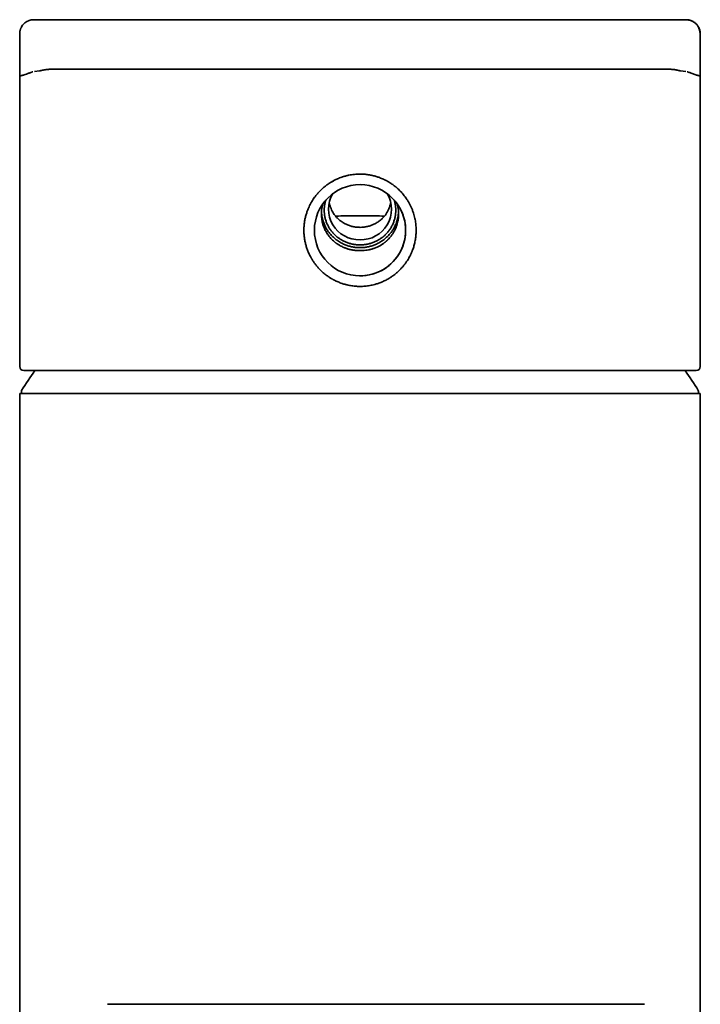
# Model space of a CAD drawing. Header units: millimetres. Extents: x 8 to 960, y 12 to 1994.
# Tile 19 of 24: x 449 to 498, y 1893 to 1963. Entities that reach past the tile are written whole.
import ezdxf

# ---------------------------------------------------------------- set-up
doc = ezdxf.new("R2010")
doc.units = ezdxf.units.MM

msp = doc.modelspace()

# ---------------------------------------------------------------- linework, layer by layer
at = {"color": 7, "linetype": 'Continuous', "lineweight": 35}
for p, q in [((450.077, 1962.792), (451.387, 1962.792)), ((495.276, 1962.792), (496.566, 1962.792)), ((449.071, 1961.792), (449.071, 1938.092)), ((449.074, 1961.792), (449.075, 1961.792)), ((497.571, 1938.092), (497.571, 1961.792)), ((450.117, 1959.093), (450.489, 1959.148)), ((496.164, 1959.149), (496.532, 1959.093)), ((471.506, 1951.355), (471.272, 1951.224)), ((473.326, 1951.792), (473.325, 1951.792)), ((473.459, 1951.037), (473.325, 1951.042)), ((475.973, 1949.676), (475.938, 1949.724)), ((472.182, 1943.962), (472.352, 1943.914)), ((449.071, 1936.154), (449.071, 1756.154)), ((497.571, 1936.154), (449.071, 1936.154)), ((497.571, 1799.404), (497.571, 1936.154))]:
    msp.add_line(p, q, dxfattribs=at)
msp.add_circle((473.325, 1947.792), 3.25, dxfattribs=at)
for centre, radius, start, end in [((473.264, 1949.293), 2.179, 149.42839, 271.58404), ((473.383, 1949.294), 2.18, 268.44561, 30.56482), ((473.325, 1947.792), 3.25, 269.51094, 35.42069), ((449.371, 1938.092), 0.3, 180, 270), ((497.271, 1938.092), 0.3, 270, 0), ((473.321, 1921.454), 28.358, 144.81721, 148.23381), ((473.321, 1921.454), 28.358, 31.76619, 35.18517), ((449.339, 1936.304), 0.15, 148.23381, 270), ((497.304, 1936.304), 0.15, 270, 31.76619)]:
    msp.add_arc(centre, radius, start, end, dxfattribs=at)
for points, knots in [([(450.072, 1962.792), (450.037, 1962.791), (449.971, 1962.788), (449.881, 1962.773), (449.807, 1962.754), (449.748, 1962.735), (449.696, 1962.716), (449.616, 1962.681), (449.506, 1962.62), (449.379, 1962.52), (449.274, 1962.4), (449.21, 1962.297), (449.172, 1962.221), (449.148, 1962.167), (449.122, 1962.099), (449.097, 1962.012), (449.077, 1961.908), (449.073, 1961.832), (449.072, 1961.792)], [0, 0, 0, 0, 0.06679, 0.125392, 0.17431, 0.212618, 0.245529, 0.278952, 0.381422, 0.484249, 0.586972, 0.685186, 0.715372, 0.750276, 0.797096, 0.855223, 0.923496, 1, 1, 1, 1]), ([(451.387, 1962.792), (451.396, 1962.792), (451.413, 1962.792), (451.475, 1962.792), (451.564, 1962.792), (451.681, 1962.792), (451.827, 1962.792), (451.998, 1962.792), (452.191, 1962.792), (452.405, 1962.792), (452.643, 1962.792), (452.905, 1962.792), (453.198, 1962.792), (453.52, 1962.792), (453.875, 1962.792), (454.255, 1962.792), (454.66, 1962.792), (455.089, 1962.792), (455.534, 1962.792), (455.992, 1962.792), (456.461, 1962.792), (456.948, 1962.792), (457.456, 1962.792), (457.993, 1962.792), (458.559, 1962.792), (459.155, 1962.792), (459.77, 1962.792), (460.402, 1962.792), (461.052, 1962.792), (461.706, 1962.792), (462.36, 1962.792), (463.013, 1962.792), (463.679, 1962.792), (464.356, 1962.792), (465.059, 1962.792), (465.785, 1962.792), (466.535, 1962.792), (467.292, 1962.792), (468.059, 1962.792), (468.833, 1962.792), (469.598, 1962.792), (470.352, 1962.792), (471.094, 1962.792), (471.839, 1962.792), (472.586, 1962.792), (473.35, 1962.792), (474.129, 1962.792), (474.921, 1962.792), (475.71, 1962.792), (476.496, 1962.792), (477.28, 1962.792), (478.044, 1962.792), (478.786, 1962.792), (479.507, 1962.792), (480.22, 1962.792), (480.926, 1962.792), (481.638, 1962.792), (482.354, 1962.792), (483.071, 1962.792), (483.775, 1962.792), (484.465, 1962.792), (485.142, 1962.792), (485.791, 1962.792), (486.412, 1962.792), (487.004, 1962.792), (487.581, 1962.792), (488.141, 1962.792), (488.696, 1962.792), (489.243, 1962.792), (489.779, 1962.792), (490.293, 1962.792), (490.785, 1962.792), (491.255, 1962.792), (491.694, 1962.792), (492.101, 1962.792), (492.478, 1962.792), (492.832, 1962.792), (493.164, 1962.792), (493.48, 1962.792), (493.777, 1962.792), (494.052, 1962.792), (494.301, 1962.792), (494.522, 1962.792), (494.715, 1962.792), (494.878, 1962.792), (495.011, 1962.792), (495.117, 1962.792), (495.196, 1962.792), (495.252, 1962.792), (495.268, 1962.792), (495.276, 1962.792)], [0, 0, 0, 0, 0.0116825, 0.0233407, 0.0349898, 0.0466452, 0.0583222, 0.0700177, 0.0810199, 0.0920065, 0.1029903, 0.113984, 0.1250006, 0.1366869, 0.1483471, 0.1599964, 0.1716501, 0.1833235, 0.1950153, 0.2060155, 0.2170013, 0.2279853, 0.2389804, 0.2499995, 0.2616808, 0.2733384, 0.2849875, 0.2966434, 0.3083214, 0.3200117, 0.3310083, 0.3419925, 0.3529772, 0.3639751, 0.3749991, 0.3866783, 0.3983347, 0.4099837, 0.4216404, 0.4333202, 0.4450129, 0.456011, 0.4669959, 0.4779805, 0.4889776, 0.5, 0.5116847, 0.5233441, 0.5349935, 0.5466481, 0.5583233, 0.5700174, 0.5810193, 0.5920058, 0.6029897, 0.6139838, 0.625001, 0.6366874, 0.6483477, 0.659997, 0.6716507, 0.683324, 0.6950158, 0.706016, 0.7170018, 0.7279858, 0.738981, 0.75, 0.7616813, 0.7733388, 0.7849879, 0.7966439, 0.8083219, 0.8200123, 0.831009, 0.8419933, 0.8529779, 0.8639757, 0.8749995, 0.886678, 0.8983341, 0.9099829, 0.9216399, 0.9333202, 0.9450155, 0.9560159, 0.9670018, 0.9779859, 0.988981, 1, 1, 1, 1]), ([(497.559, 1961.792), (497.557, 1961.832), (497.554, 1961.911), (497.531, 1962.022), (497.501, 1962.123), (497.461, 1962.219), (497.416, 1962.306), (497.367, 1962.381), (497.315, 1962.448), (497.252, 1962.516), (497.164, 1962.59), (497.061, 1962.657), (496.947, 1962.712), (496.828, 1962.755), (496.698, 1962.785), (496.606, 1962.79), (496.559, 1962.792)], [0, 0, 0, 0, 0.076987, 0.15009, 0.217657, 0.278561, 0.348244, 0.404086, 0.450884, 0.509618, 0.582602, 0.669731, 0.743942, 0.824835, 0.910925, 1, 1, 1, 1]), ([(497.566, 1961.792), (497.571, 1961.792), (497.578, 1961.792), (497.561, 1961.792), (497.556, 1961.792)], [0, 0, 0, 0, 0.708889, 1, 1, 1, 1]), ([(449.827, 1959.018), (449.799, 1959.009), (449.744, 1958.989), (449.618, 1958.943), (449.521, 1958.91), (449.455, 1958.887)], [0, 0, 0, 0, 0.2498219, 0.4998173, 1, 1, 1, 1]), ([(449.947, 1959.06), (449.93, 1959.054), (449.896, 1959.043), (449.85, 1959.027), (449.827, 1959.018)], [0, 0, 0, 0, 0.499882, 1, 1, 1, 1]), ([(450.005, 1959.076), (449.998, 1959.076), (449.982, 1959.074), (449.959, 1959.065), (449.947, 1959.06)], [0, 0, 0, 0, 0.477224, 1, 1, 1, 1]), ([(450.011, 1959.077), (450.01, 1959.077), (450.008, 1959.077), (450.006, 1959.077), (450.005, 1959.076)], [0, 0, 0, 0, 0.500035, 1, 1, 1, 1]), ([(450.489, 1959.148), (450.49, 1959.149), (450.493, 1959.149), (450.496, 1959.15), (450.501, 1959.15), (450.507, 1959.151), (450.513, 1959.153), (450.52, 1959.154), (450.528, 1959.156), (450.536, 1959.157), (450.546, 1959.159), (450.556, 1959.161), (450.566, 1959.163), (450.577, 1959.165), (450.588, 1959.168), (450.597, 1959.17), (450.603, 1959.171), (450.605, 1959.171), (450.607, 1959.172), (450.608, 1959.172), (450.611, 1959.173), (450.623, 1959.175), (450.645, 1959.18), (450.666, 1959.184), (450.68, 1959.187), (450.684, 1959.188), (450.688, 1959.189), (450.693, 1959.19), (450.697, 1959.191), (450.706, 1959.193), (450.72, 1959.196), (450.742, 1959.201), (450.768, 1959.206), (450.796, 1959.212), (450.817, 1959.216), (450.83, 1959.219), (450.836, 1959.22), (450.842, 1959.221), (450.848, 1959.222), (450.853, 1959.223), (450.862, 1959.225), (450.887, 1959.229), (450.927, 1959.236), (450.978, 1959.242), (451.015, 1959.246), (451.034, 1959.248), (451.039, 1959.249), (451.044, 1959.249), (451.049, 1959.25), (451.054, 1959.25), (451.059, 1959.25), (451.064, 1959.251), (451.073, 1959.251), (451.085, 1959.252), (451.1, 1959.253), (451.113, 1959.254), (451.126, 1959.255), (451.137, 1959.255), (451.147, 1959.256), (451.156, 1959.256), (451.163, 1959.256), (451.17, 1959.257), (451.176, 1959.257), (451.181, 1959.257), (451.185, 1959.257), (451.206, 1959.258), (451.22, 1959.259), (451.233, 1959.26)], [0, 0, 0, 0, 0.004105, 0.009423, 0.015954, 0.023698, 0.032655, 0.042824, 0.053524, 0.065302, 0.078158, 0.092092, 0.107105, 0.12209, 0.138014, 0.154877, 0.159486, 0.162105, 0.164405, 0.166705, 0.169006, 0.178041, 0.214713, 0.261386, 0.267498, 0.27361, 0.279721, 0.285833, 0.291945, 0.297564, 0.324872, 0.35173, 0.391566, 0.430368, 0.468137, 0.476307, 0.484427, 0.492498, 0.500518, 0.507918, 0.513225, 0.53833, 0.603849, 0.67035, 0.729683, 0.735552, 0.741427, 0.747311, 0.753201, 0.759099, 0.765004, 0.770916, 0.776836, 0.795539, 0.81309, 0.829487, 0.844731, 0.858821, 0.871759, 0.881931, 0.891255, 0.899732, 0.907362, 0.914145, 0.92008, 0.925169, 1, 1, 1, 1]), ([(451.233, 1959.26), (451.242, 1959.26), (451.26, 1959.26), (451.323, 1959.26), (451.413, 1959.26), (451.532, 1959.26), (451.68, 1959.26), (451.852, 1959.26), (452.048, 1959.26), (452.264, 1959.26), (452.504, 1959.26), (452.769, 1959.26), (453.063, 1959.26), (453.388, 1959.26), (453.746, 1959.26), (454.129, 1959.26), (454.537, 1959.26), (454.97, 1959.26), (455.418, 1959.26), (455.879, 1959.26), (456.351, 1959.26), (456.843, 1959.26), (457.354, 1959.26), (457.894, 1959.26), (458.464, 1959.26), (459.065, 1959.26), (459.684, 1959.26), (460.321, 1959.26), (460.975, 1959.26), (461.632, 1959.26), (462.29, 1959.26), (462.949, 1959.26), (463.619, 1959.26), (464.301, 1959.26), (465.007, 1959.26), (465.738, 1959.26), (466.492, 1959.26), (467.256, 1959.26), (468.027, 1959.26), (468.805, 1959.26), (469.575, 1959.26), (470.333, 1959.26), (471.081, 1959.26), (471.831, 1959.26), (472.582, 1959.26), (473.084, 1959.26), (473.335, 1959.26)], [0, 0, 0, 0, 0.023343, 0.046687, 0.070032, 0.093376, 0.116719, 0.140061, 0.162068, 0.184074, 0.206079, 0.228083, 0.250087, 0.273424, 0.296761, 0.320097, 0.343432, 0.366767, 0.390101, 0.412101, 0.4341, 0.4561, 0.478099, 0.500097, 0.523429, 0.546761, 0.570092, 0.593423, 0.616753, 0.640083, 0.662079, 0.684074, 0.706069, 0.728065, 0.75006, 0.773388, 0.796716, 0.820044, 0.843373, 0.866701, 0.890029, 0.912023, 0.934017, 0.956012, 0.978006, 1, 1, 1, 1]), ([(473.335, 1959.26), (473.601, 1959.26), (474.133, 1959.26), (474.93, 1959.26), (475.725, 1959.26), (476.517, 1959.26), (477.305, 1959.26), (478.072, 1959.26), (478.819, 1959.26), (479.545, 1959.26), (480.264, 1959.26), (480.974, 1959.26), (481.69, 1959.26), (482.41, 1959.26), (483.132, 1959.26), (483.841, 1959.26), (484.536, 1959.26), (485.217, 1959.26), (485.87, 1959.26), (486.494, 1959.26), (487.091, 1959.26), (487.673, 1959.26), (488.237, 1959.26), (488.795, 1959.26), (489.346, 1959.26), (489.886, 1959.26), (490.404, 1959.26), (490.9, 1959.26), (491.373, 1959.26), (491.814, 1959.26), (492.224, 1959.26), (492.604, 1959.26), (492.962, 1959.26), (493.297, 1959.26), (493.615, 1959.26), (493.914, 1959.26), (494.192, 1959.26), (494.443, 1959.26), (494.666, 1959.26), (494.862, 1959.26), (495.026, 1959.26), (495.161, 1959.26), (495.267, 1959.26), (495.348, 1959.26), (495.405, 1959.26), (495.421, 1959.26), (495.429, 1959.26)], [0, 0, 0, 0, 0.023327, 0.046654, 0.0699811, 0.0933083, 0.1166356, 0.1399634, 0.1619587, 0.1839543, 0.2059499, 0.2279453, 0.2499404, 0.2732683, 0.2965963, 0.3199246, 0.3432531, 0.3665821, 0.3899117, 0.4119092, 0.4339072, 0.4559056, 0.4779041, 0.4999027, 0.5232344, 0.5465665, 0.5698991, 0.593232, 0.6165654, 0.6398993, 0.6619007, 0.6839029, 0.7059058, 0.727909, 0.7499126, 0.77325, 0.796588, 0.8199269, 0.8432668, 0.8666077, 0.8899498, 0.9119593, 0.9339697, 0.9559802, 0.9779905, 1, 1, 1, 1]), ([(495.429, 1959.26), (495.43, 1959.26), (495.431, 1959.26), (495.433, 1959.26), (495.435, 1959.26), (495.437, 1959.259), (495.44, 1959.259), (495.443, 1959.259), (495.445, 1959.259), (495.447, 1959.259), (495.449, 1959.259), (495.451, 1959.259), (495.452, 1959.258), (495.454, 1959.258), (495.456, 1959.258), (495.459, 1959.258), (495.464, 1959.258), (495.471, 1959.258), (495.479, 1959.257), (495.488, 1959.257), (495.499, 1959.256), (495.511, 1959.256), (495.525, 1959.255), (495.536, 1959.255), (495.543, 1959.254), (495.545, 1959.254), (495.546, 1959.254), (495.547, 1959.254), (495.547, 1959.254), (495.548, 1959.254), (495.549, 1959.254), (495.554, 1959.254), (495.564, 1959.253), (495.579, 1959.252), (495.592, 1959.251), (495.605, 1959.25), (495.617, 1959.249), (495.628, 1959.248), (495.639, 1959.247), (495.65, 1959.246), (495.66, 1959.245), (495.666, 1959.244), (495.671, 1959.244), (495.675, 1959.243), (495.679, 1959.243), (495.685, 1959.242), (495.691, 1959.241), (495.697, 1959.24), (495.712, 1959.238), (495.727, 1959.236), (495.744, 1959.234), (495.754, 1959.232), (495.763, 1959.23), (495.774, 1959.229), (495.784, 1959.227), (495.799, 1959.224), (495.817, 1959.221), (495.839, 1959.217), (495.862, 1959.212), (495.88, 1959.208), (495.895, 1959.205), (495.904, 1959.203), (495.914, 1959.201), (495.923, 1959.199), (495.932, 1959.197), (495.941, 1959.195), (495.951, 1959.193), (495.962, 1959.191), (495.972, 1959.188), (495.983, 1959.186), (495.995, 1959.183), (496.007, 1959.181), (496.018, 1959.178), (496.025, 1959.177), (496.031, 1959.175), (496.038, 1959.174), (496.045, 1959.172), (496.052, 1959.171), (496.06, 1959.169), (496.069, 1959.167), (496.079, 1959.165), (496.09, 1959.163), (496.101, 1959.161), (496.112, 1959.158), (496.122, 1959.156), (496.131, 1959.155), (496.139, 1959.153), (496.147, 1959.152), (496.153, 1959.15), (496.159, 1959.15), (496.163, 1959.149), (496.164, 1959.149)], [0, 0, 0, 0, 0.002681, 0.006767, 0.010303, 0.014474, 0.019297, 0.025055, 0.030649, 0.033715, 0.03673, 0.039693, 0.042604, 0.045463, 0.048269, 0.051024, 0.060608, 0.07122, 0.082861, 0.095531, 0.109229, 0.125485, 0.142986, 0.159415, 0.16695, 0.167807, 0.168667, 0.169529, 0.170393, 0.17126, 0.172129, 0.173001, 0.191238, 0.208466, 0.224683, 0.239891, 0.254089, 0.267277, 0.281524, 0.294368, 0.305809, 0.315848, 0.318764, 0.322501, 0.329768, 0.337052, 0.344352, 0.351668, 0.359001, 0.39962, 0.411804, 0.424032, 0.436741, 0.450634, 0.46489, 0.479509, 0.508429, 0.538674, 0.570244, 0.603139, 0.616425, 0.629915, 0.643609, 0.657075, 0.66906, 0.682216, 0.696543, 0.712042, 0.726925, 0.742748, 0.759511, 0.777215, 0.79586, 0.802932, 0.810941, 0.821563, 0.831899, 0.84195, 0.851715, 0.866483, 0.880546, 0.893905, 0.910984, 0.926753, 0.941211, 0.954358, 0.966194, 0.976542, 0.985626, 0.993445, 1, 1, 1, 1]), ([(496.641, 1959.077), (496.64, 1959.077), (496.638, 1959.077), (496.637, 1959.077), (496.636, 1959.077)], [0, 0, 0, 0, 0.499965, 1, 1, 1, 1]), ([(496.641, 1959.077), (496.649, 1959.076), (496.665, 1959.075), (496.688, 1959.065), (496.699, 1959.06)], [0, 0, 0, 0, 0.500064, 1, 1, 1, 1]), ([(496.819, 1959.019), (496.796, 1959.027), (496.751, 1959.043), (496.716, 1959.055), (496.699, 1959.06)], [0, 0, 0, 0, 0.500119, 1, 1, 1, 1]), ([(496.819, 1959.019), (496.856, 1959.006), (496.931, 1958.979), (497.06, 1958.933), (497.146, 1958.904), (497.189, 1958.889)], [0, 0, 0, 0, 0.3331513, 0.666527, 1, 1, 1, 1]), ([(449.455, 1958.887), (449.418, 1958.874), (449.342, 1958.849), (449.241, 1958.819), (449.153, 1958.797), (449.117, 1958.794), (449.099, 1958.792)], [0, 0, 0, 0, 0.250196, 0.500253, 0.750154, 1, 1, 1, 1]), ([(497.545, 1958.792), (497.527, 1958.794), (497.49, 1958.798), (497.403, 1958.821), (497.303, 1958.851), (497.227, 1958.876), (497.189, 1958.889)], [0, 0, 0, 0, 0.249847, 0.49975, 0.749806, 1, 1, 1, 1]), ([(470.728, 1950.834), (470.788, 1950.884), (470.911, 1950.985), (471.109, 1951.126), (471.25, 1951.211), (471.321, 1951.254)], [0, 0, 0, 0, 0.319756, 0.653028, 1, 1, 1, 1]), ([(471.321, 1951.254), (471.349, 1951.27), (471.408, 1951.303), (471.502, 1951.353), (471.609, 1951.406), (471.732, 1951.462), (471.871, 1951.52), (472.014, 1951.572), (472.118, 1951.606), (472.179, 1951.625), (472.206, 1951.632), (472.23, 1951.639), (472.252, 1951.646), (472.273, 1951.651), (472.359, 1951.675), (472.508, 1951.71), (472.718, 1951.748), (472.922, 1951.774), (473.124, 1951.789), (473.259, 1951.791), (473.326, 1951.792)], [0, 0, 0, 0, 0.04556, 0.096745, 0.153558, 0.215998, 0.29101, 0.370226, 0.434173, 0.448398, 0.461575, 0.473705, 0.484788, 0.494823, 0.503811, 0.61342, 0.713243, 0.808684, 0.905391, 1, 1, 1, 1]), ([(473.326, 1951.792), (473.385, 1951.792), (473.504, 1951.79), (473.683, 1951.778), (473.822, 1951.762), (473.922, 1951.748), (473.982, 1951.738), (474.045, 1951.727), (474.108, 1951.715), (474.173, 1951.702), (474.24, 1951.687), (474.311, 1951.669), (474.392, 1951.648), (474.488, 1951.62), (474.601, 1951.584), (474.727, 1951.54), (474.865, 1951.485), (475.002, 1951.425), (475.126, 1951.365), (475.2, 1951.326), (475.234, 1951.308)], [0, 0, 0, 0, 0.088484, 0.178602, 0.268483, 0.298402, 0.32919, 0.360848, 0.393378, 0.426782, 0.461061, 0.496218, 0.537369, 0.587957, 0.647982, 0.717445, 0.790364, 0.872964, 0.942842, 1, 1, 1, 1]), ([(475.234, 1951.308), (475.319, 1951.259), (475.485, 1951.165), (475.715, 1951.005), (475.856, 1950.889), (475.924, 1950.833)], [0, 0, 0, 0, 0.351314, 0.684572, 1, 1, 1, 1]), ([(472.317, 1943.922), (472.225, 1943.948), (472.035, 1944.002), (471.763, 1944.107), (471.575, 1944.194), (471.47, 1944.249), (471.437, 1944.266), (471.403, 1944.284), (471.37, 1944.303), (471.336, 1944.322), (471.29, 1944.349), (471.226, 1944.387), (471.142, 1944.44), (471.046, 1944.505), (470.94, 1944.581), (470.824, 1944.67), (470.7, 1944.773), (470.568, 1944.892), (470.422, 1945.038), (470.273, 1945.204), (470.13, 1945.383), (470.03, 1945.524), (469.964, 1945.624), (469.924, 1945.687), (469.887, 1945.748), (469.853, 1945.807), (469.821, 1945.864), (469.755, 1945.986), (469.663, 1946.176), (469.559, 1946.436), (469.476, 1946.693), (469.411, 1946.954), (469.364, 1947.219), (469.334, 1947.49), (469.323, 1947.754), (469.329, 1948.009), (469.35, 1948.259), (469.388, 1948.515), (469.445, 1948.777), (469.517, 1949.025), (469.601, 1949.256), (469.684, 1949.451), (469.773, 1949.634), (469.871, 1949.812), (469.977, 1949.984), (470.094, 1950.153), (470.216, 1950.311), (470.346, 1950.463), (470.468, 1950.593), (470.574, 1950.696), (470.659, 1950.774), (470.708, 1950.817), (470.728, 1950.834)], [0, 0, 0, 0, 0.03301, 0.067828, 0.099968, 0.104282, 0.10862, 0.112982, 0.117368, 0.121778, 0.126212, 0.135877, 0.147323, 0.160551, 0.17556, 0.192352, 0.210925, 0.23128, 0.253417, 0.281938, 0.308248, 0.332347, 0.341211, 0.349732, 0.357913, 0.365752, 0.37325, 0.380407, 0.413587, 0.44566, 0.47663, 0.5065, 0.53781, 0.569061, 0.600255, 0.628178, 0.656728, 0.686358, 0.717068, 0.748862, 0.775082, 0.801515, 0.821924, 0.8452, 0.871343, 0.89135, 0.915991, 0.939971, 0.96026, 0.977557, 0.990804, 1, 1, 1, 1]), ([(475.924, 1950.833), (476.013, 1950.753), (476.191, 1950.593), (476.43, 1950.323), (476.615, 1950.074), (476.755, 1949.854), (476.86, 1949.67), (476.954, 1949.48), (477.038, 1949.286), (477.131, 1949.037), (477.22, 1948.731), (477.289, 1948.37), (477.325, 1948.01), (477.328, 1947.656), (477.301, 1947.31), (477.248, 1946.988), (477.173, 1946.685), (477.102, 1946.47), (477.047, 1946.325), (477.016, 1946.248), (476.983, 1946.172), (476.948, 1946.095), (476.911, 1946.019), (476.861, 1945.919), (476.791, 1945.792), (476.695, 1945.634), (476.607, 1945.504), (476.534, 1945.403), (476.481, 1945.333), (476.424, 1945.262), (476.365, 1945.191), (476.301, 1945.119), (476.209, 1945.018), (476.088, 1944.897), (475.942, 1944.765), (475.806, 1944.653), (475.685, 1944.562), (475.581, 1944.488), (475.511, 1944.442), (475.468, 1944.415), (475.448, 1944.402), (475.428, 1944.39), (475.41, 1944.378), (475.392, 1944.368), (475.296, 1944.31), (475.122, 1944.215), (474.867, 1944.098), (474.619, 1944.004), (474.454, 1943.956), (474.374, 1943.932)], [0, 0, 0, 0, 0.041422, 0.08285, 0.124284, 0.148746, 0.173174, 0.197567, 0.221926, 0.246253, 0.289463, 0.331824, 0.373345, 0.414031, 0.45389, 0.492932, 0.526584, 0.561595, 0.570991, 0.580481, 0.590064, 0.599742, 0.609513, 0.619377, 0.638526, 0.659789, 0.683168, 0.692932, 0.703023, 0.71344, 0.724184, 0.735255, 0.746652, 0.771672, 0.794365, 0.814729, 0.832765, 0.846711, 0.858854, 0.861737, 0.864496, 0.867131, 0.869642, 0.87203, 0.874294, 0.908373, 0.940683, 0.971224, 1, 1, 1, 1]), ([(473.324, 1946.749), (473.241, 1946.751), (473.074, 1946.756), (472.826, 1946.793), (472.583, 1946.851), (472.347, 1946.933), (472.12, 1947.037), (471.905, 1947.162), (471.704, 1947.306), (471.518, 1947.469), (471.35, 1947.649), (471.201, 1947.844), (471.072, 1948.052), (470.965, 1948.272), (470.88, 1948.5), (470.819, 1948.735), (470.783, 1948.975), (470.77, 1949.218), (470.783, 1949.46), (470.818, 1949.699), (470.862, 1949.853), (470.883, 1949.929)], [0, 0, 0, 0, 0.052691, 0.105383, 0.158074, 0.210765, 0.263457, 0.316148, 0.36884, 0.421531, 0.474222, 0.526914, 0.579605, 0.632296, 0.684988, 0.737679, 0.79037, 0.843062, 0.895753, 0.948444, 1, 1, 1, 1]), ([(475.762, 1949.941), (475.763, 1949.939), (475.792, 1949.861), (475.828, 1949.7), (475.867, 1949.46), (475.878, 1949.218), (475.866, 1948.975), (475.829, 1948.735), (475.769, 1948.5), (475.684, 1948.272), (475.577, 1948.052), (475.448, 1947.844), (475.299, 1947.649), (475.13, 1947.469), (474.945, 1947.306), (474.743, 1947.162), (474.528, 1947.037), (474.302, 1946.933), (474.066, 1946.851), (473.823, 1946.793), (473.575, 1946.756), (473.408, 1946.751), (473.324, 1946.749)], [0, 0, 0, 0, 0.001613, 0.05416, 0.106707, 0.159253, 0.2118, 0.264347, 0.316893, 0.36944, 0.421987, 0.474533, 0.52708, 0.579627, 0.632173, 0.68472, 0.737267, 0.789813, 0.84236, 0.894907, 0.947453, 1, 1, 1, 1]), ([(470.676, 1949.676), (470.657, 1949.601), (470.619, 1949.453), (470.587, 1949.232), (470.573, 1949.02), (470.576, 1948.817), (470.593, 1948.626), (470.619, 1948.461), (470.651, 1948.32), (470.684, 1948.2), (470.723, 1948.082), (470.768, 1947.966), (470.842, 1947.798), (470.958, 1947.584), (471.106, 1947.375), (471.244, 1947.214), (471.364, 1947.091), (471.472, 1946.995), (471.554, 1946.928), (471.605, 1946.889), (471.651, 1946.856), (471.705, 1946.819), (471.775, 1946.772), (471.867, 1946.717), (471.982, 1946.654), (472.099, 1946.597), (472.211, 1946.55), (472.308, 1946.513), (472.399, 1946.482), (472.485, 1946.456), (472.565, 1946.434), (472.639, 1946.416), (472.721, 1946.398), (472.815, 1946.381), (472.92, 1946.365), (473.024, 1946.353), (473.126, 1946.345), (473.226, 1946.34), (473.292, 1946.339), (473.325, 1946.339)], [0, 0, 0, 0, 0.046879, 0.09174, 0.134585, 0.175416, 0.214234, 0.251042, 0.276573, 0.301969, 0.327233, 0.352364, 0.377365, 0.439273, 0.500389, 0.533938, 0.568781, 0.604922, 0.622414, 0.633101, 0.643968, 0.657136, 0.672606, 0.695426, 0.721915, 0.752072, 0.774219, 0.794959, 0.814293, 0.832221, 0.848743, 0.863859, 0.877571, 0.899105, 0.920185, 0.940811, 0.960987, 0.980716, 1, 1, 1, 1]), ([(471.129, 1949.752), (471.131, 1949.743), (471.139, 1949.701), (471.159, 1949.627), (471.197, 1949.495), (471.255, 1949.336), (471.338, 1949.158), (471.431, 1948.997), (471.501, 1948.903), (471.535, 1948.857)], [0, 0, 0, 0, 0.028188, 0.127361, 0.232954, 0.442286, 0.639543, 0.825241, 1, 1, 1, 1]), ([(473.325, 1946.339), (473.391, 1946.34), (473.526, 1946.343), (473.732, 1946.364), (473.897, 1946.391), (474.023, 1946.419), (474.111, 1946.441), (474.207, 1946.468), (474.312, 1946.502), (474.423, 1946.543), (474.534, 1946.59), (474.638, 1946.639), (474.73, 1946.687), (474.811, 1946.734), (474.887, 1946.781), (474.958, 1946.828), (475.02, 1946.872), (475.07, 1946.909), (475.113, 1946.943), (475.153, 1946.976), (475.192, 1947.009), (475.23, 1947.043), (475.268, 1947.077), (475.304, 1947.112), (475.389, 1947.196), (475.502, 1947.324), (475.634, 1947.502), (475.74, 1947.673), (475.834, 1947.854), (475.914, 1948.043), (475.979, 1948.24), (476.02, 1948.41), (476.045, 1948.551), (476.059, 1948.662), (476.07, 1948.776), (476.075, 1948.895), (476.075, 1949.046), (476.062, 1949.232), (476.031, 1949.453), (475.993, 1949.601), (475.973, 1949.676)], [0, 0, 0, 0, 0.039016, 0.079818, 0.122425, 0.138568, 0.156623, 0.176591, 0.198472, 0.222267, 0.247975, 0.270924, 0.291814, 0.310644, 0.327416, 0.346575, 0.362072, 0.37391, 0.384587, 0.395157, 0.40562, 0.415976, 0.426226, 0.436368, 0.446404, 0.499673, 0.540346, 0.581369, 0.622748, 0.664487, 0.706592, 0.749067, 0.770904, 0.793463, 0.816746, 0.840753, 0.865484, 0.908308, 0.953146, 1, 1, 1, 1]), ([(475.515, 1949.771), (475.51, 1949.748), (475.499, 1949.695), (475.475, 1949.601), (475.443, 1949.494), (475.404, 1949.383), (475.359, 1949.275), (475.313, 1949.177), (475.267, 1949.091), (475.223, 1949.016), (475.178, 1948.945), (475.131, 1948.88), (475.084, 1948.818), (475.051, 1948.78), (475.035, 1948.762)], [0, 0, 0, 0, 0.063587, 0.15429, 0.261283, 0.364825, 0.467476, 0.569465, 0.648204, 0.723934, 0.796803, 0.866976, 0.93464, 1, 1, 1, 1]), ([(470.581, 1949.096), (470.582, 1949.049), (470.587, 1948.916), (470.624, 1948.698), (470.688, 1948.444), (470.78, 1948.197), (470.895, 1947.961), (471.034, 1947.736), (471.195, 1947.526), (471.377, 1947.332), (471.577, 1947.156), (471.794, 1947.001), (472.026, 1946.866), (472.27, 1946.754), (472.525, 1946.666), (472.787, 1946.603), (473.054, 1946.563), (473.234, 1946.558), (473.324, 1946.555)], [0, 0, 0, 0, 0.034282, 0.098663, 0.163044, 0.227425, 0.291807, 0.356188, 0.420569, 0.48495, 0.549332, 0.613713, 0.678094, 0.742475, 0.806856, 0.871238, 0.935619, 1, 1, 1, 1]), ([(471.583, 1948.802), (471.65, 1948.804), (471.933, 1948.811), (472.434, 1948.818), (473.085, 1948.823), (473.739, 1948.823), (474.391, 1948.816), (474.836, 1948.81), (475.061, 1948.804), (475.071, 1948.804)], [0, 0, 0, 0, 0.058184, 0.244495, 0.43095, 0.617604, 0.80452, 0.99176, 1, 1, 1, 1]), ([(473.324, 1946.555), (473.414, 1946.558), (473.594, 1946.563), (473.862, 1946.603), (474.124, 1946.666), (474.378, 1946.754), (474.623, 1946.866), (474.855, 1947.001), (475.072, 1947.156), (475.272, 1947.332), (475.454, 1947.526), (475.615, 1947.736), (475.754, 1947.961), (475.869, 1948.197), (475.96, 1948.444), (476.025, 1948.698), (476.062, 1948.917), (476.067, 1949.052), (476.068, 1949.099)], [0, 0, 0, 0, 0.06433, 0.128661, 0.192991, 0.257322, 0.321652, 0.385983, 0.450313, 0.514644, 0.578974, 0.643304, 0.707635, 0.771965, 0.836296, 0.900626, 0.964957, 1, 1, 1, 1]), ([(473.326, 1943.792), (473.212, 1943.795), (472.986, 1943.801), (472.648, 1943.844), (472.427, 1943.896), (472.317, 1943.922)], [0, 0, 0, 0, 0.333605, 0.666132, 1, 1, 1, 1]), ([(474.374, 1943.932), (474.259, 1943.904), (474.029, 1943.849), (473.678, 1943.802), (473.443, 1943.795), (473.326, 1943.792)], [0, 0, 0, 0, 0.336114, 0.66859, 1, 1, 1, 1]), ([(449.377, 1937.792), (449.383, 1937.792), (449.395, 1937.792), (449.433, 1937.792), (449.484, 1937.792), (449.551, 1937.792), (449.633, 1937.792), (449.731, 1937.792), (449.845, 1937.792), (449.99, 1937.792), (450.17, 1937.792), (450.39, 1937.792), (450.636, 1937.792), (450.908, 1937.792), (451.19, 1937.792), (451.478, 1937.792), (451.766, 1937.792), (452.071, 1937.792), (452.394, 1937.792), (452.733, 1937.792), (453.09, 1937.792), (453.487, 1937.792), (453.928, 1937.792), (454.415, 1937.792), (454.923, 1937.792), (455.452, 1937.792), (456.003, 1937.792), (456.574, 1937.792), (457.164, 1937.792), (457.772, 1937.792), (458.397, 1937.792), (459.039, 1937.792), (459.699, 1937.792), (460.37, 1937.792), (461.051, 1937.792), (461.74, 1937.792), (462.441, 1937.792), (463.154, 1937.792), (463.879, 1937.792), (464.569, 1937.792), (465.218, 1937.792), (465.825, 1937.792), (466.436, 1937.792), (467.052, 1937.792), (467.673, 1937.792), (468.299, 1937.792), (468.919, 1937.792), (469.644, 1937.792), (470.474, 1937.792), (471.422, 1937.792), (472.373, 1937.792), (473.008, 1937.792), (473.325, 1937.792)], [0, 0, 0, 0, 0.016372, 0.032716, 0.049043, 0.065364, 0.081688, 0.098027, 0.114391, 0.13159, 0.153337, 0.175054, 0.196766, 0.218497, 0.240271, 0.258675, 0.27704, 0.295381, 0.313714, 0.332054, 0.350414, 0.368811, 0.390722, 0.412581, 0.434413, 0.456244, 0.478099, 0.500002, 0.521913, 0.543772, 0.565605, 0.587435, 0.60929, 0.631193, 0.65266, 0.674077, 0.695469, 0.71686, 0.738273, 0.759731, 0.777063, 0.794362, 0.81164, 0.82891, 0.846185, 0.863476, 0.880796, 0.897308, 0.922987, 0.948634, 0.974292, 1, 1, 1, 1]), ([(473.325, 1937.792), (473.538, 1937.792), (473.962, 1937.792), (474.597, 1937.792), (475.232, 1937.792), (475.865, 1937.792), (476.501, 1937.792), (477.181, 1937.792), (477.903, 1937.792), (478.66, 1937.792), (479.412, 1937.792), (480.169, 1937.792), (480.928, 1937.792), (481.689, 1937.792), (482.44, 1937.792), (483.183, 1937.792), (483.912, 1937.792), (484.629, 1937.792), (485.329, 1937.792), (486.015, 1937.792), (486.692, 1937.792), (487.358, 1937.792), (488.011, 1937.792), (488.647, 1937.792), (489.264, 1937.792), (489.857, 1937.792), (490.426, 1937.792), (490.971, 1937.792), (491.497, 1937.792), (491.975, 1937.792), (492.407, 1937.792), (492.797, 1937.792), (493.172, 1937.792), (493.532, 1937.792), (493.875, 1937.792), (494.218, 1937.792), (494.559, 1937.792), (494.895, 1937.792), (495.21, 1937.792), (495.489, 1937.792), (495.735, 1937.792), (495.952, 1937.792), (496.152, 1937.792), (496.336, 1937.792), (496.505, 1937.792), (496.669, 1937.792), (496.823, 1937.792), (496.96, 1937.792), (497.073, 1937.792), (497.163, 1937.792), (497.227, 1937.792), (497.265, 1937.792), (497.269, 1937.792), (497.27, 1937.792)], [0, 0, 0, 0, 0.016923, 0.033826, 0.050719, 0.067616, 0.084527, 0.101822, 0.122419, 0.142996, 0.163577, 0.184183, 0.205654, 0.227092, 0.248521, 0.269966, 0.291576, 0.312888, 0.334178, 0.355473, 0.376795, 0.398515, 0.420201, 0.441878, 0.463571, 0.485163, 0.506231, 0.527278, 0.54833, 0.569408, 0.586902, 0.604373, 0.621832, 0.639294, 0.656771, 0.673903, 0.693831, 0.713742, 0.733655, 0.753591, 0.770516, 0.78742, 0.804314, 0.821209, 0.838119, 0.855413, 0.876009, 0.896587, 0.917168, 0.937774, 0.959245, 0.980682, 1, 1, 1, 1]), ([(455.333, 1892.654), (455.338, 1892.654), (455.347, 1892.654), (455.381, 1892.654), (455.495, 1892.654), (455.787, 1892.654), (456.334, 1892.654), (457.074, 1892.654), (457.999, 1892.654), (459.1, 1892.654), (460.36, 1892.654), (461.768, 1892.654), (463.307, 1892.654), (464.96, 1892.654), (466.708, 1892.654), (468.531, 1892.654), (470.408, 1892.654), (472.319, 1892.654), (474.241, 1892.654), (476.153, 1892.654), (478.033, 1892.654), (479.857, 1892.654), (481.609, 1892.654), (483.266, 1892.654), (484.813, 1892.654), (486.226, 1892.654), (487.492, 1892.654), (488.598, 1892.654), (489.533, 1892.654), (490.281, 1892.654), (490.837, 1892.654), (491.134, 1892.654), (491.275, 1892.654), (491.309, 1892.654), (491.329, 1892.654), (491.348, 1892.654), (491.364, 1892.654), (491.422, 1892.654), (491.55, 1892.654), (491.797, 1892.654), (492.351, 1892.654), (492.967, 1892.654), (493.459, 1892.654), (493.603, 1892.654)], [0, 0, 0, 0, 0.002125, 0.003905, 0.007743, 0.015384, 0.023039, 0.030673, 0.038304, 0.045961, 0.053616, 0.06125, 0.068889, 0.07654, 0.084186, 0.091829, 0.099471, 0.107118, 0.114759, 0.122406, 0.130055, 0.137696, 0.145331, 0.152986, 0.16064, 0.168274, 0.175912, 0.183563, 0.191209, 0.19885, 0.206481, 0.214138, 0.21797, 0.221874, 0.225302, 0.229677, 0.237485, 0.245343, 0.286578, 0.37043, 0.496901, 0.853646, 1, 1, 1, 1])]:
    msp.add_open_spline(points, degree=3, knots=knots, dxfattribs=at)
for points in [[(496.566, 1962.792), (496.61, 1962.79), (496.697, 1962.787), (496.825, 1962.761), (496.95, 1962.719), (497.067, 1962.661), (497.176, 1962.588), (497.275, 1962.501), (497.361, 1962.403), (497.434, 1962.293), (497.492, 1962.176), (497.534, 1962.052), (497.561, 1961.923), (497.564, 1961.836), (497.566, 1961.792)], [(471.535, 1948.857), (471.59, 1948.792), (471.699, 1948.663), (471.89, 1948.493), (472.099, 1948.345), (472.324, 1948.221), (472.562, 1948.123), (472.81, 1948.052), (473.065, 1948.007), (473.238, 1948.002), (473.324, 1947.999)], [(473.324, 1947.999), (473.405, 1948.001), (473.567, 1948.006), (473.807, 1948.045), (474.042, 1948.108), (474.268, 1948.195), (474.483, 1948.304), (474.685, 1948.437), (474.872, 1948.588), (474.981, 1948.704), (475.035, 1948.762)]]:
    msp.add_open_spline(points, degree=3, dxfattribs=at)

doc.saveas('drawing.dxf')
